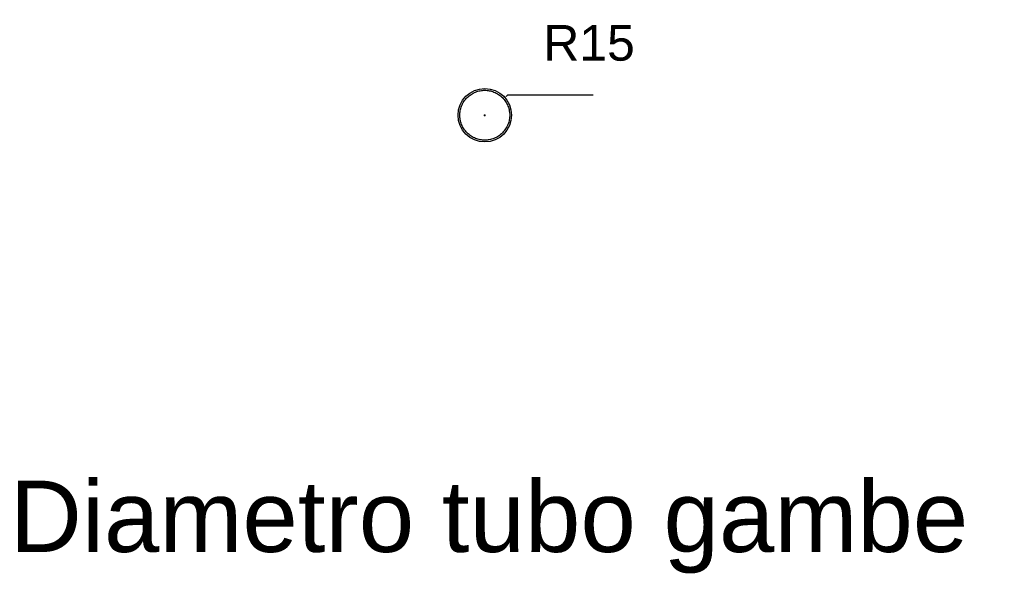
# Model space of a CAD drawing. Header units: millimetres. Extents: x -4960 to 8782, y 840 to 3104.
# Tile 4 of 5: x 3150 to 3702, y 2792 to 3104. Entities that reach past the tile are written whole.
import ezdxf

# ---------------------------------------------------------------- set-up
doc = ezdxf.new("R2010")
doc.units = ezdxf.units.MM
doc.header["$MEASUREMENT"] = 0
doc.layers.add('DEFAULT', color=7, linetype='Continuous')
doc.layers.add('LIVELLO 01', color=1, linetype='Continuous')
doc.styles.add('ARIAL', font='arial.ttf')
doc.dimstyles.new('DEFAULT', dxfattribs={"dimtxt": 20, "dimasz": 1, "dimexe": 0.5, "dimexo": 0.5, "dimgap": 0.09, "dimtad": 1, "dimtoh": 1, "dimdec": 0, "dimzin": 0, "dimdsep": 46, "dimtxsty": 'ARIAL', "dimcen": 0.5, "dimazin": 0, "dimtfac": 1, "dimtdec": 4, "dimtofl": 0, "dimtmove": 0, "dimatfit": 3, "dimfxl": 1, "dimtolj": 1, "dimtzin": 0, "dimarcsym": 0})

# ---------------------------------------------------------------- blocks, each defined once
blk = doc.blocks.new('*D29')
at = {"layer": 'Defpoints', "color": 0}
for p in [(3422.07, 3060.43), (3410.79, 3050.54)]:
    blk.add_point(p, dxfattribs=at)
at = {"layer": 'LIVELLO 01', "color": 0, "lineweight": -2}
for p, q in [((3422.82, 3061.09), (3423.57, 3061.75)), ((3471.54, 3061.75), (3423.57, 3061.75)), ((3410.29, 3050.54), (3411.29, 3050.54)), ((3410.79, 3050.04), (3410.79, 3051.04))]:
    blk.add_line(p, q, dxfattribs=at)
at = {"layer": 'LIVELLO 01', "color": 0}
blk.add_solid([(3422.71, 3061.21), (3422.93, 3060.96), (3422.07, 3060.43)], dxfattribs=at)
at = {"layer": 'LIVELLO 01', "color": 0, "insert": (3469.27, 3090.99), "char_height": 20, "attachment_point": 5, "style": 'ARIAL'}
blk.add_mtext('\\A1;R15', dxfattribs=at)

msp = doc.modelspace()

# ---------------------------------------------------------------- linework, layer by layer
at = {"layer": 'DEFAULT'}
msp.add_circle((3410.79, 3050.54), 15, dxfattribs=at)
msp.add_rational_spline([(3424.79, 3050.54), (3424.79, 3064.54), (3410.79, 3064.54), (3396.79, 3064.54), (3396.79, 3050.54), (3396.79, 3036.54), (3410.79, 3036.54), (3424.79, 3036.54), (3424.79, 3050.54)], [1, 0.707106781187, 1, 0.707106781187, 1, 0.707106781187, 1, 0.707106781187, 1], degree=2, knots=[0, 0, 0, 23.561945, 23.561945, 47.12389, 47.12389, 70.685835, 70.685835, 94.24778, 94.24778, 94.24778], dxfattribs=at)

# ---------------------------------------------------------------- texts
at = {"layer": 'DEFAULT', "insert": (3144.56, 2845.65), "char_height": 40, "width": 566.988, "attachment_point": 1, "line_spacing_factor": 0.963855}
msp.add_mtext('\\fArial;Diametro tubo gambe\\P', dxfattribs=at)

# ---------------------------------------------------------------- dimensions: what is measured, and where the dimension line sits
at = {"layer": 'LIVELLO 01'}
dim = msp.add_radius_dim(center=(3410.79, 3050.54), mpoint=(3422.07, 3060.43), dimstyle='DEFAULT', dxfattribs=at)
dim.commit()
dim.dimension.update_dxf_attribs({"geometry": '*D29', "text_midpoint": (3469.27, 3090.99)})

doc.saveas('drawing.dxf')
